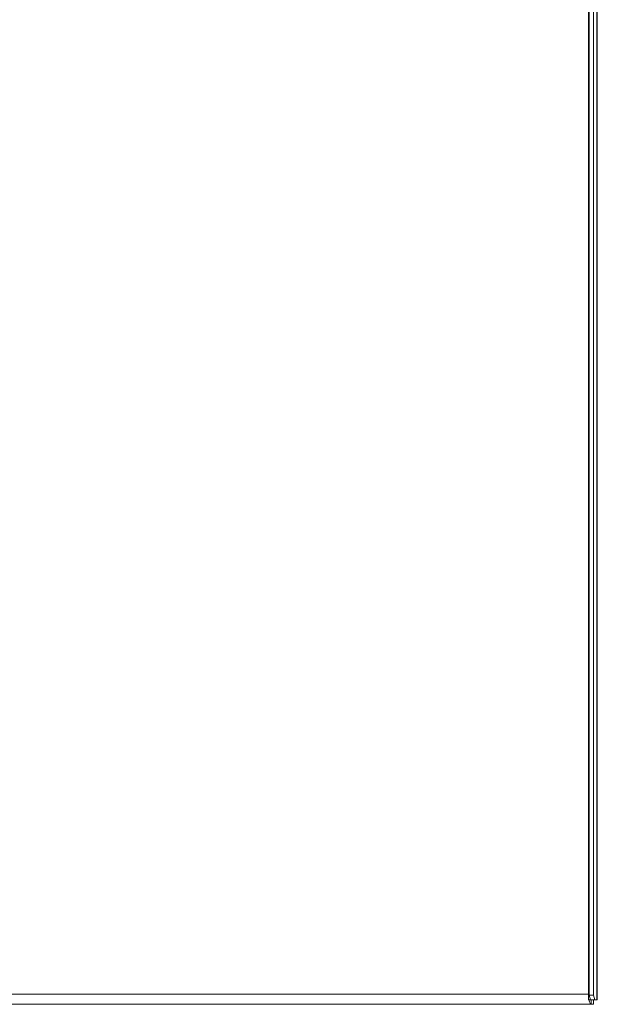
# Paper-space layout '5' of a CAD drawing. Header units: inches. Extents: x 1 to 109, y 1 to 85.
# Tile 17 of 58: x 61 to 66, y 17 to 25. Entities that reach past the tile are written whole.
import ezdxf

# ---------------------------------------------------------------- set-up
doc = ezdxf.new("R2010")
doc.units = ezdxf.units.IN
doc.header["$MEASUREMENT"] = 0

psp = doc.layouts.new('5')

# ---------------------------------------------------------------- linework, layer by layer
at = {"color": 7, "linetype": 'Continuous', "lineweight": 15, "ltscale": 5}
for p, q in [((65.9569, 33.2341), (65.9569, 16.8247)), ((66.0262, 33.2341), (66.0262, 16.7779)), ((66.029, 16.7779), (66.029, 33.2341)), ((65.9617, 16.8154), (65.9617, 33.1966)), ((65.9978, 16.8154), (65.9978, 33.1966)), ((65.9569, 16.8247), (65.9569, 16.7779)), ((65.9569, 16.7779), (65.9714, 16.7779)), ((65.9617, 16.8154), (65.9978, 16.8154)), ((65.9714, 16.7779), (65.9617, 16.8154)), ((66.0075, 16.7779), (65.9714, 16.7779)), ((65.9787, 16.7779), (65.9787, 16.7405)), ((65.9973, 16.7405), (65.9973, 16.7779)), ((65.9978, 16.8154), (66.0075, 16.7779)), ((66.0262, 16.7779), (66.0075, 16.7779)), ((66.029, 16.7779), (66.0262, 16.7779)), ((61.0943, 16.7405), (65.9787, 16.7405)), ((65.9973, 16.7405), (65.9787, 16.7405))]:
    psp.add_line(p, q, dxfattribs=at)
at = {"color": 8, "linetype": 'Continuous', "lineweight": 15, "ltscale": 5}
psp.add_line((60.3973, 16.8247), (65.9569, 16.8247), dxfattribs=at)
at = {"color": 7, "linetype": 'Continuous', "lineweight": 15, "ltscale": 5, "flags": 128}
psp.add_lwpolyline([(65.9606, 16.7779), (65.9622, 16.7697), (65.9641, 16.7623), (65.9662, 16.7558), (65.9684, 16.7504), (65.9709, 16.7461), (65.9734, 16.743), (65.976, 16.7411), (65.9787, 16.7405)], dxfattribs=at)

doc.saveas('drawing.dxf')
